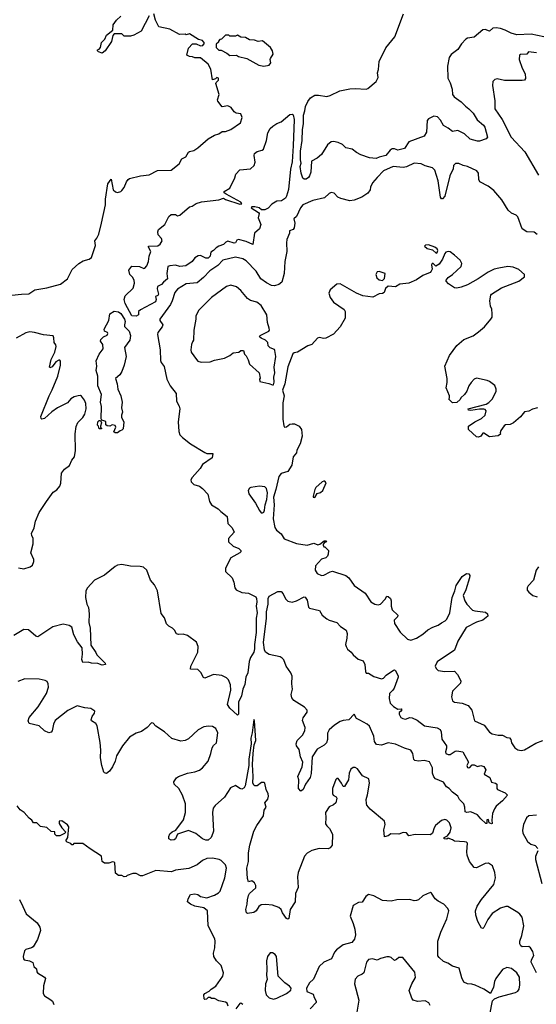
# Model space of a CAD drawing. Extents: x 2206940 to 2356632, y 511582 to 673215.
# Tile 65 of 228: x 2286187 to 2290925, y 565447 to 574471. Entities that reach past the tile are written whole.
import ezdxf

# ---------------------------------------------------------------- set-up
doc = ezdxf.new("R2010")
doc.units = 0

msp = doc.modelspace()

# ---------------------------------------------------------------- linework, layer by layer
at = {"layer": '0CON10XD'}
for points in [[(2286115, 571945.5), (2286203.4, 571956.6), (2286272.6, 571957.4), (2286325, 571995.7), (2286435, 572013.3), (2286562, 572048), (2286625.7, 572095), (2286669.7, 572180.3), (2286728.8, 572235), (2286768.7, 572261.3), (2286825, 572277.1), (2286845, 572290.6), (2286882.6, 572402.6), (2286877.5, 572445), (2286895, 572467.1), (2286912.4, 572505), (2286938.4, 572605), (2286973.9, 572773.9), (2286973, 572827), (2286994.4, 572965), (2287025, 573010), (2287045, 572912.5), (2287065, 572892.5), (2287085, 572886.7), (2287113.6, 572896.4), (2287125, 572906.7), (2287145, 572932), (2287167.8, 572985), (2287182.8, 573007.2), (2287195, 573014.2), (2287295, 573038.8), (2287375, 573050), (2287451.4, 573088.6), (2287577.7, 573092.3), (2287651.2, 573148.8), (2287673.8, 573195), (2287712, 573215), (2287735, 573256), (2287745, 573264), (2287785, 573272.5), (2287820, 573295), (2287915, 573380), (2287975, 573413.8), (2288015, 573426), (2288045, 573446.2), (2288075, 573446.7), (2288125, 573463.3), (2288212.5, 573525), (2288226.7, 573575), (2288215, 573607.5), (2288172.5, 573615), (2288155, 573626.7), (2288126.2, 573665), (2288095, 573680), (2288045, 573673.3), (2288003.8, 573725), (2288000, 573735), (2288017.5, 573785), (2287987.5, 573885), (2287990, 573895), (2288010, 573915), (2288010, 573935), (2287995, 573940), (2287981.7, 573928.3), (2287955, 573920), (2287941.7, 574018.3), (2287915, 574062.5), (2287845, 574120), (2287795, 574122.5), (2287771.7, 574131.7), (2287745, 574132.5), (2287720, 574145), (2287735, 574210), (2287771.7, 574248.3), (2287805, 574250), (2287845, 574232.5), (2287867, 574233), (2287882.5, 574255), (2287865, 574280), (2287828.3, 574288.3), (2287745, 574340), (2287715, 574332.5), (2287705, 574337.5), (2287653.6, 574333.6), (2287565, 574382.5), (2287463.9, 574403.9), (2287433.3, 574465), (2287417.5, 574525)], [(2290995, 574314.5), (2290878.7, 574338.7), (2290745, 574332.8), (2290695, 574347.1), (2290640, 574375), (2290595, 574390.9), (2290556.4, 574396.4), (2290525, 574391.8), (2290495, 574366.9), (2290455, 574379.4), (2290435, 574377.5), (2290355, 574311.5), (2290295, 574302.2), (2290278.3, 574291.7), (2290240, 574250), (2290205, 574197.5), (2290145, 574152), (2290125, 574123.8), (2290110, 574045), (2290113.8, 573935), (2290135, 573893.3), (2290153.1, 573835), (2290157.1, 573785), (2290172.6, 573762.6), (2290235, 573718.9), (2290275, 573676.9), (2290305.7, 573655), (2290345, 573614.2), (2290382.2, 573552.2), (2290440.6, 573505), (2290451.9, 573485), (2290476.2, 573395), (2290465, 573380), (2290405, 573357.5), (2290385, 573356.7), (2290316.7, 573375), (2290265.5, 573425.5), (2290205.8, 573455.8), (2290155, 573445.8), (2290115, 573478), (2290075, 573500), (2290045, 573550), (2290019.3, 573579.3), (2289985, 573588), (2289935, 573561.2), (2289925, 573547.5), (2289918.6, 573441.4), (2289895.6, 573404.4), (2289755, 573352.5), (2289715, 573290), (2289655, 573274.3), (2289625, 573286.7), (2289602.4, 573287.6), (2289585, 573275.8), (2289544, 573225), (2289485, 573211.9), (2289455, 573198.8), (2289395, 573205.8), (2289315, 573232.5), (2289275, 573254.3), (2289235.6, 573285.6), (2289176.6, 573296.6), (2289147.3, 573327.3), (2289108.8, 573345), (2289065, 573353.1), (2289045, 573350.4), (2289008.5, 573325), (2288956.2, 573233.8), (2288915, 573202.1), (2288864, 573175), (2288856.2, 573073.8), (2288845, 573040), (2288835, 573023.3), (2288815, 573008.8), (2288795, 573010), (2288785, 573017.5), (2288767.1, 573065), (2288760.3, 573125), (2288768.4, 573155), (2288761.8, 573185), (2288763.3, 573265), (2288779, 573365), (2288779.9, 573465), (2288790.8, 573515), (2288790.3, 573595), (2288803, 573635), (2288807, 573675), (2288829.1, 573720.9), (2288855, 573756), (2288895, 573777.5), (2288928.8, 573778.8), (2289005, 573767.5), (2289035, 573775.8), (2289121.7, 573818.3), (2289215, 573838), (2289265, 573841.2), (2289365, 573833.3), (2289380.7, 573839.3), (2289456.4, 573903.6), (2289475, 573940), (2289470, 573985), (2289478.8, 574015), (2289482.7, 574087.3), (2289545, 574213.3), (2289573.8, 574245), (2289627.1, 574315), (2289705.5, 574524.5)], [(2287375, 574507.5), (2287300, 574365), (2287235, 574327.5), (2287205, 574320), (2287145, 574320), (2287125, 574340), (2287055, 574340), (2287043, 574327), (2287028.3, 574271.7), (2286972.5, 574185), (2286945, 574162.5), (2286910, 574175), (2286900, 574185), (2286900, 574195), (2286915, 574200), (2286930, 574215), (2286937.5, 574262.5), (2286968.3, 574291.7), (2286985, 574327.5), (2287042.5, 574375), (2287043.3, 574425), (2287073.8, 574465), (2287115, 574502.5)], [(2288425, 574046), (2288475, 574053.8), (2288490, 574075), (2288483.3, 574105), (2288486.7, 574115), (2288512.5, 574155), (2288506.7, 574185), (2288486.4, 574216.4), (2288415, 574277.5), (2288375, 574270), (2288341.7, 574281.7), (2288295, 574287.5), (2288257, 574307), (2288215, 574310), (2288185, 574330), (2288165, 574320), (2288115, 574320), (2288105, 574330), (2288075, 574330), (2288038.3, 574291.7), (2288021.7, 574288.3), (2288010, 574275), (2288010, 574265), (2287990, 574245), (2287990, 574215), (2288012.5, 574192.5), (2288035, 574192.5), (2288087.5, 574165), (2288115, 574142.5), (2288175, 574146.2), (2288195, 574133.3), (2288270, 574115), (2288380, 574055), (2288425, 574046)], [(2290925, 574168.4), (2290854.4, 574175.6), (2290837.5, 574155), (2290778.3, 574151.7), (2290772, 574145), (2290768, 574105), (2290795, 574027.5), (2290823.3, 573975), (2290827, 573933), (2290815, 573917.5), (2290796.1, 573913.9), (2290703.6, 573913.6), (2290634.1, 573914.1), (2290565, 573928.8), (2290545, 573923.3), (2290526.7, 573905), (2290523.9, 573866.1), (2290545.8, 573725.8), (2290545.6, 573655), (2290612.5, 573555), (2290694.6, 573394.6), (2290818.9, 573258.9), (2290945.7, 573045)], [(2287255, 571754.4), (2287215, 571756.2), (2287155, 571871.2), (2287146.7, 571905), (2287155, 571940), (2287228.9, 572011.1), (2287241.4, 572055), (2287238, 572085), (2287222, 572112), (2287196.2, 572135), (2287187.5, 572175), (2287215, 572212.5), (2287285, 572208), (2287325, 572190), (2287335.9, 572194.1), (2287353.8, 572215), (2287370, 572255), (2287374.2, 572305), (2287388.8, 572345), (2287367.5, 572385), (2287370, 572395), (2287455, 572398.8), (2287475, 572413.3), (2287494, 572445), (2287488.8, 572465), (2287457.7, 572497.7), (2287454.3, 572525.7), (2287461.7, 572548.3), (2287517.5, 572595), (2287554.2, 572665.8), (2287577.5, 572685), (2287615, 572686), (2287635, 572672.5), (2287655, 572680), (2287743.9, 572756.1), (2287767.7, 572762.3), (2287805, 572786), (2287855, 572800), (2288015, 572818.6), (2288055, 572833.8), (2288075, 572822), (2288205, 572779.2), (2288225, 572783.3), (2288215, 572799.4), (2288081.3, 572871.3), (2288063.3, 572885), (2288063.3, 572895), (2288113, 572927), (2288159.1, 573020.9), (2288168, 573055), (2288205, 573094), (2288304.7, 573105.3), (2288337.5, 573135), (2288346.9, 573165), (2288337.5, 573225), (2288341.2, 573245), (2288365, 573263.8), (2288410, 573275), (2288422.5, 573285), (2288449.2, 573365), (2288463.3, 573435), (2288485, 573474), (2288508.8, 573495), (2288545, 573520), (2288585, 573535.6), (2288665, 573603.3), (2288685, 573604.5), (2288695, 573598.9), (2288704.7, 573555), (2288694.6, 573314.6), (2288685, 573168), (2288671.5, 573101.5), (2288653, 572915), (2288635, 572852), (2288625, 572836), (2288588, 572812), (2288545, 572808), (2288500.6, 572779.4), (2288465, 572742.9), (2288435, 572728.6), (2288405, 572728), (2288384, 572745), (2288345, 572756.1), (2288317.5, 572755), (2288310, 572745), (2288378.8, 572705), (2288382, 572695), (2288374.2, 572654.2), (2288398, 572595), (2288385.8, 572555), (2288341.2, 572515), (2288325, 572410), (2288265, 572438.8), (2288195, 572456.2), (2288180, 572450), (2288165, 572426.2), (2288155, 572423.3), (2288095, 572442), (2288077, 572433), (2288055, 572410), (2288013.8, 572396.2), (2287989.3, 572380.7), (2287965, 572354.2), (2287940.5, 572339.5), (2287936, 572324), (2287933.3, 572305), (2287915, 572284.5), (2287895, 572285.7), (2287845, 572308.6), (2287822.9, 572307.1), (2287792.3, 572287.7), (2287768.8, 572255), (2287710, 572215), (2287655, 572207.5), (2287615, 572220.8), (2287565, 572216.2), (2287545, 572207.5), (2287537.5, 572145), (2287542.5, 572095), (2287505, 572066.7), (2287487.5, 572045), (2287452, 572025), (2287447.5, 572005), (2287460, 571955), (2287455, 571943.3), (2287432.5, 571935), (2287439.2, 571905), (2287433.8, 571885), (2287295, 571812.5), (2287278, 571795), (2287276, 571765), (2287255, 571754.4)], [(2290932.7, 572502.7), (2290905, 572524), (2290836.6, 572526.6), (2290795, 572554), (2290754.2, 572665), (2290738.5, 572678.5), (2290696.9, 572696.9), (2290665.6, 572725), (2290608.7, 572818.7), (2290534.2, 572904.2), (2290484.5, 572945), (2290406.2, 572985), (2290397.2, 573005), (2290394.5, 573064.5), (2290378.8, 573085), (2290295, 573125.8), (2290255, 573134), (2290215, 573152), (2290185, 573151.2), (2290166.2, 573135), (2290161.2, 573105), (2290131.1, 573038.9), (2290087.2, 572852.8), (2290065, 572830), (2290055, 572830), (2290047.5, 572845), (2290025.2, 572995), (2289995, 573090.8), (2289972.9, 573112.9), (2289905, 573130), (2289870, 573150), (2289805, 573154.6), (2289735, 573123.4), (2289705, 573117.2), (2289610.8, 573125), (2289525, 573085.4), (2289466.1, 573023.9), (2289421.4, 572975), (2289404, 572935), (2289400, 572910), (2289379.7, 572880.3), (2289325, 572844), (2289254.3, 572815.7), (2289215, 572810), (2289131.2, 572831.2), (2289105, 572844), (2289069.7, 572879.7), (2289045, 572885.8), (2289025, 572879.2), (2288982.5, 572837.5), (2288875, 572812.2), (2288785, 572774.4), (2288762.1, 572745), (2288725, 572667.1), (2288702.5, 572645), (2288710, 572605), (2288705, 572562.5), (2288695, 572546.7), (2288662.5, 572535), (2288662.5, 572515), (2288638, 572455), (2288633.8, 572425), (2288637.1, 572345), (2288619.5, 572255), (2288611.5, 572145), (2288590, 572065), (2288565, 572042.5), (2288525, 572032.5), (2288495, 572034.5), (2288450.1, 572060.1), (2288397.8, 572095), (2288356.4, 572166.4), (2288265, 572262.1), (2288235, 572278.1), (2288165, 572293.7), (2288051.7, 572268.3), (2288005, 572217.8), (2287930.3, 572169.7), (2287871.8, 572108.2), (2287815, 572059.4), (2287715, 572050.3), (2287635, 572002.2), (2287608.8, 571971.2), (2287587.1, 571892.9), (2287570.9, 571859.1), (2287472.2, 571725), (2287472.6, 571712.6), (2287500, 571675), (2287494.3, 571655), (2287455.6, 571605), (2287451.5, 571585), (2287475.4, 571445), (2287478.5, 571348.5), (2287485, 571330), (2287513.8, 571293.8), (2287537.6, 571177.6), (2287567.5, 571115), (2287622.5, 571045), (2287624.2, 570975), (2287649.5, 570929.5), (2287656.2, 570905), (2287640, 570785), (2287646.3, 570696.3), (2287657.2, 570667.2), (2287680.6, 570640.6), (2287752.5, 570585), (2287885, 570503.8), (2287905, 570496.2), (2287960, 570495), (2287953.3, 570455), (2287865, 570394), (2287841.7, 570358.3), (2287768, 570275), (2287758, 570255), (2287760, 570235), (2287785, 570212.5), (2287835.4, 570195.4), (2287865, 570175.7), (2287912, 570122), (2287928.6, 570055), (2287946.2, 570025), (2288007.6, 569987.6), (2288032.9, 569962.9), (2288088.9, 569918.9), (2288095.7, 569855), (2288135.6, 569815), (2288153.8, 569775), (2288101.2, 569715), (2288101.2, 569685), (2288145.5, 569645.5), (2288196, 569625), (2288214, 569605), (2288213.8, 569595), (2288205, 569586.2), (2288125, 569537.5), (2288073.8, 569445), (2288076, 569415), (2288135.6, 569355), (2288150.6, 569315), (2288160, 569265), (2288174, 569245), (2288225, 569220.6), (2288286, 569216), (2288352.3, 569182.3), (2288359.5, 569165), (2288362.5, 569135), (2288357, 569095), (2288365.6, 569035), (2288357.1, 568985), (2288355.5, 568855), (2288340.1, 568745), (2288341.2, 568705), (2288334.9, 568675.1), (2288304.2, 568625), (2288290.3, 568589.7), (2288280.6, 568485), (2288262.5, 568445), (2288252, 568378), (2288233.5, 568335), (2288222.9, 568275), (2288194.4, 568215), (2288193.3, 568106.7), (2288185, 568097.5), (2288115, 568160.8), (2288091.9, 568195), (2288124.4, 568325.6), (2288121.9, 568375), (2288102.4, 568422.4), (2288085, 568440), (2288040.5, 568460.5), (2287965, 568468.8), (2287885, 568436.7), (2287872.7, 568442.7), (2287847.2, 568487.2), (2287821.2, 568515), (2287755, 568520), (2287758, 568545), (2287821.4, 568675), (2287824, 568725), (2287808.8, 568765), (2287725, 568826.9), (2287685, 568838), (2287645, 568836.7), (2287625, 568843.3), (2287607.5, 568875), (2287587.5, 568895), (2287555, 568911.2)], [(2290005, 572332.5), (2290015, 572337.5), (2290021.2, 572355), (2290015, 572370), (2289995, 572386.2), (2289935, 572408.8), (2289910, 572405), (2289900, 572395), (2289924.1, 572374.1), (2289972.3, 572362.3), (2290005, 572332.5)], [(2290935, 570913.8), (2290888.3, 570901.7), (2290855, 570883.3), (2290815, 570877.5), (2290779.5, 570830.5), (2290715, 570777.5), (2290685, 570760), (2290643.6, 570756.4), (2290630.7, 570749.3), (2290600, 570705), (2290593.3, 570685), (2290597, 570673), (2290575, 570657.5), (2290495, 570647.5), (2290445, 570682.5), (2290435, 570680), (2290415, 570652.5), (2290395, 570643.3), (2290375, 570647.5), (2290302.5, 570715), (2290302.5, 570745), (2290362.5, 570785), (2290422.5, 570815), (2290455, 570847.5), (2290463.8, 570885), (2290457, 570897), (2290445, 570902), (2290405, 570902), (2290325, 570888.8), (2290303, 570893), (2290300, 570905), (2290465, 570947.8), (2290488.3, 570961.7), (2290524.2, 570995.8), (2290556.2, 571065), (2290556.7, 571085), (2290545, 571117.5), (2290494.2, 571154.2), (2290475, 571163.8), (2290375, 571186.7), (2290355, 571177.5), (2290326.7, 571145), (2290306.7, 571115), (2290287.5, 571067.5), (2290267.5, 571035), (2290233.6, 571006.4), (2290225, 570990), (2290197, 570963), (2290155, 570960), (2290121.7, 570991.7), (2290130, 571005), (2290130, 571025), (2290097, 571097), (2290106.7, 571145), (2290106.4, 571183.6), (2290086.7, 571295), (2290127.7, 571392.3), (2290196.7, 571485), (2290260.3, 571539.7), (2290345, 571572), (2290395, 571610), (2290448.8, 571655), (2290508.8, 571725), (2290518.8, 571745), (2290521.2, 571775), (2290516.4, 571816.4), (2290503.3, 571845), (2290498.8, 571895), (2290506.7, 571945), (2290513.3, 571955), (2290605.8, 572014.2), (2290765, 572074), (2290816.1, 572113.9), (2290816.7, 572136.7), (2290765, 572180), (2290712.3, 572202.3), (2290665, 572210), (2290582.5, 572195), (2290536.8, 572183.2), (2290482.6, 572157.4), (2290391.2, 572095), (2290295, 572040), (2290235, 572018.8), (2290195, 572010), (2290175, 572012.5), (2290120.7, 572050.7), (2290097.5, 572075), (2290097.5, 572085), (2290115, 572107.5), (2290157.5, 572135), (2290235, 572207.5), (2290241.2, 572235), (2290225.9, 572265.9), (2290175, 572313.3), (2290135, 572343.3), (2290115, 572346.7), (2290095, 572338.8), (2290085, 572326.7), (2290063.3, 572275), (2290035, 572230), (2290002.5, 572212.5), (2289980, 572235), (2289970, 572235), (2289962.5, 572225), (2289970, 572185), (2289960, 572165), (2289950, 572155), (2289885, 572126.7), (2289825, 572086.7), (2289755, 572056.7), (2289673.6, 572046.4), (2289635, 572022.5), (2289565, 572030), (2289541.7, 572008.3), (2289528.3, 571971.7), (2289515, 571960), (2289485, 571957.5), (2289425, 571927.5), (2289335, 571941.2), (2289276.7, 571963.3), (2289125, 572050), (2289095, 572046.7), (2289033.9, 571996.1), (2289023.3, 571965), (2289033.3, 571925), (2289065, 571881.2), (2289163.6, 571813.6), (2289173.3, 571795), (2289172.5, 571735), (2289126.7, 571655), (2289065, 571590), (2288995, 571553.3), (2288975, 571550), (2288935, 571556.7), (2288919.3, 571550.7), (2288866.1, 571493.9), (2288829.3, 571480.7), (2288735, 571422.5), (2288705, 571417.5), (2288691.7, 571408.3), (2288645, 571290), (2288619, 571135), (2288597.3, 571075), (2288612.3, 571025), (2288600.9, 570960.9), (2288600.2, 570809.8), (2288608.3, 570748.3), (2288615, 570737.5), (2288635, 570740), (2288665, 570762.5), (2288685, 570766.7), (2288707, 570767), (2288750, 570745), (2288772.5, 570715), (2288776.2, 570655), (2288760, 570585), (2288728.8, 570525), (2288725, 570502.5), (2288693.8, 570465), (2288682.7, 570387.3), (2288645, 570331.2), (2288585, 570311.2), (2288562.9, 570285), (2288537.5, 570165), (2288515.5, 570095), (2288520.2, 570025), (2288511.3, 569895), (2288527, 569817), (2288542.2, 569792.2), (2288585, 569760), (2288613.7, 569713.7), (2288725, 569669.4), (2288824.1, 569655.9), (2288883.6, 569673.6), (2288920.7, 569659.3), (2288940, 569665), (2288980, 569695), (2288996.2, 569696.2), (2289000, 569685), (2288981.7, 569678.3), (2288970, 569665), (2288970, 569655), (2288975, 569640), (2288985, 569640), (2289020, 569605), (2289017, 569573), (2289010, 569555), (2288995, 569540), (2288955, 569527.5), (2288898.8, 569465), (2288896, 569426), (2288916.2, 569395), (2288955, 569375.8), (2288975, 569379.2), (2289035, 569411.2), (2289055, 569415.8), (2289177.9, 569377.9), (2289205.5, 569355.5), (2289255.6, 569285.6), (2289355.7, 569215.7), (2289406.8, 569136.8), (2289445, 569115.7), (2289475, 569109.2), (2289495.4, 569114.6), (2289539.6, 569160.4), (2289555, 569186.2), (2289567.5, 569185), (2289586.6, 569166.6), (2289594.3, 569145), (2289594.5, 569095), (2289601.7, 569061.7), (2289656, 569015), (2289651.7, 568998.3), (2289621.4, 568968.6), (2289625, 568937.5), (2289677.6, 568857.6), (2289745, 568794.4), (2289775, 568785.7), (2289826.4, 568803.6), (2289885, 568840.9), (2289930.1, 568879.9), (2289975, 568904.5), (2290025, 568920.9), (2290055, 568944.5), (2290089.6, 568960.4), (2290104.1, 568975.9), (2290131.6, 569035), (2290153.1, 569175), (2290178.9, 569235), (2290189.4, 569285), (2290245, 569366.7), (2290285, 569396.2), (2290305, 569392.5), (2290315.9, 569375.9), (2290311.2, 569355), (2290279.2, 569245), (2290254.3, 569195), (2290268.8, 569145), (2290286.2, 569115), (2290340.3, 569060.3), (2290362.2, 569052.2), (2290460, 569040), (2290477.5, 569025), (2290481.2, 569005), (2290435, 568967.5), (2290375, 568950.6), (2290280.3, 568899.7), (2290205, 568774), (2290175, 568694), (2290014.3, 568585.7), (2289998.8, 568545), (2290005, 568523.3), (2290025, 568506.2), (2290085, 568498), (2290175, 568498.8), (2290200.7, 568470.7), (2290231.7, 568411.7), (2290229.3, 568390.7), (2290155, 568317.5), (2290146, 568265), (2290155, 568228.8), (2290175, 568215.8), (2290245, 568206.5), (2290300, 568185), (2290332.1, 568142.1), (2290357.5, 568045), (2290446.8, 568006.8), (2290495, 567942), (2290520, 567925), (2290575, 567912.9), (2290614.1, 567914.1), (2290655, 567892.5), (2290678.3, 567888.3), (2290690, 567875), (2290696.7, 567845), (2290708.8, 567825), (2290728.8, 567798.8), (2290755, 567780), (2290785, 567772), (2290815, 567778.8), (2290920.3, 567839.7), (2290985, 567864)], [(2289515, 572080), (2289531.7, 572098.3), (2289537.5, 572145), (2289485, 572163.3), (2289465, 572160), (2289453.3, 572135), (2289462.5, 572105), (2289485, 572087.5), (2289515, 572080)], [(2288505, 571123.3), (2288515, 571125.8), (2288521.2, 571148.8), (2288519.2, 571195), (2288525.7, 571235), (2288520.3, 571285), (2288536.5, 571385), (2288528.6, 571438.6), (2288525, 571447.5), (2288483.9, 571463.9), (2288465, 571482.5), (2288461.7, 571511.7), (2288440, 571535), (2288401.7, 571551.7), (2288387.5, 571565), (2288392.5, 571575), (2288472.5, 571615), (2288476.7, 571625), (2288476.2, 571645), (2288458.8, 571695), (2288453.8, 571765), (2288401.2, 571851.2), (2288361.2, 571881.2), (2288305, 571898.1), (2288275.5, 571915.5), (2288215, 571990), (2288175, 572022), (2288125, 572038), (2288085, 572026), (2287946.7, 571925), (2287826.7, 571805), (2287803.8, 571755), (2287803.8, 571725), (2287784, 571625), (2287781.2, 571535), (2287773, 571517), (2287763.8, 571495), (2287756.7, 571445), (2287760, 571425), (2287807.5, 571355), (2287821.7, 571341.7), (2287851.7, 571331.7), (2287935, 571334), (2287975, 571350), (2288065, 571368.8), (2288115, 571393.3), (2288145, 571416.7), (2288197, 571423), (2288215, 571440), (2288238.3, 571438.3), (2288250, 571405), (2288265, 571390), (2288283.6, 571353.6), (2288294.2, 571314.2), (2288383.6, 571233.6), (2288392.5, 571185), (2288387.5, 571175), (2288390, 571155), (2288472.7, 571137.3), (2288505, 571123.3)], [(2287063, 570683), (2287050, 570695), (2287070, 570735), (2287063, 570753), (2287035, 570757.5), (2287013, 570747), (2286988.3, 570748.3), (2286978.3, 570758.3), (2286978.3, 570788.3), (2286941.7, 570801.7), (2286933.3, 570813.3), (2286936.2, 570925), (2286930, 570965), (2286936.7, 571035), (2286903.3, 571115), (2286903.9, 571203.9), (2286890, 571255), (2286896.2, 571295), (2286889.2, 571345), (2286916.2, 571405), (2286954, 571455), (2286950, 571495), (2286930, 571525), (2286930.5, 571539.5), (2286955, 571563.8), (2286989.3, 571580.7), (2286996.4, 571593.6), (2286993, 571603), (2286965, 571617.5), (2286961.2, 571635), (2287005.9, 571714.1), (2287014, 571775), (2287055, 571800), (2287095, 571792), (2287115, 571778.8), (2287150, 571725), (2287154.4, 571705), (2287147.1, 571675), (2287149.5, 571659.5), (2287191.2, 571615), (2287204.2, 571575), (2287198.8, 571535), (2287150, 571465), (2287163.8, 571385), (2287146.2, 571305), (2287124.1, 571245.9), (2287106.2, 571215), (2287066.7, 571183.3), (2287082.7, 571132.7), (2287088, 571085), (2287113.8, 571025), (2287125.8, 570965), (2287122.5, 570915), (2287130, 570875), (2287120, 570845), (2287122.5, 570825), (2287141.2, 570785), (2287137.7, 570722.3), (2287125, 570707.5), (2287107.5, 570702.5), (2287085, 570683.3), (2287063, 570683)], [(2286177.7, 569447.7), (2286225, 569439.2), (2286285, 569456.7), (2286305, 569472.5), (2286316.2, 569505), (2286316.2, 569525), (2286291.2, 569585), (2286311.7, 569668.3), (2286312.5, 569715), (2286297.5, 569745), (2286297, 569763), (2286321.2, 569815), (2286332, 569875), (2286366, 569955), (2286432.5, 570055), (2286495, 570140), (2286526.9, 570163.1), (2286555.5, 570194.5), (2286565.6, 570224.4), (2286570, 570315), (2286597.3, 570352.7), (2286643.3, 570385), (2286665, 570432.5), (2286690, 570465), (2286698.6, 570521.4), (2286695.9, 570675), (2286706, 570744), (2286720.3, 570779.7), (2286765, 570824.5), (2286784.5, 570855), (2286798.5, 570905), (2286795, 570952.5), (2286782.6, 570982.6), (2286755, 571020), (2286745, 571025.7), (2286722.5, 571025), (2286686.7, 571015), (2286655, 570997.1), (2286625, 570958), (2286535, 570914.3), (2286481.7, 570878.3), (2286415.3, 570814.7), (2286390.5, 570810.5), (2286383.3, 570815), (2286381.2, 570835), (2286456.4, 571023.7), (2286485, 571078.8), (2286536, 571205), (2286562.5, 571305), (2286561.7, 571341.7), (2286555, 571350), (2286545, 571350), (2286520, 571335), (2286485, 571290), (2286465, 571280), (2286460, 571285), (2286477.1, 571355), (2286511.1, 571425), (2286522.5, 571475), (2286520, 571490), (2286502.2, 571512.2), (2286500.8, 571555), (2286493.9, 571573.9), (2286406.2, 571583.8), (2286324.7, 571604.7), (2286280.9, 571609.1), (2286245, 571602.1), (2286155, 571552.7)], [(2286935, 570720), (2286915, 570720), (2286910, 570745), (2286900, 570755), (2286903.1, 570785), (2286915, 570796.7), (2286927.5, 570797.5), (2286937, 570777), (2286930, 570745), (2286930, 570735), (2286940, 570725), (2286935, 570720)], [(2288415, 569950), (2288425, 569956), (2288433.3, 569975), (2288439.1, 570025), (2288454.3, 570075), (2288459, 570135), (2288450.4, 570175), (2288435, 570190), (2288385, 570196), (2288306.7, 570183.3), (2288293.6, 570176.4), (2288282.5, 570155), (2288290, 570125), (2288348.8, 570038.8), (2288385, 569973.3), (2288402.7, 569952.7), (2288415, 569950)], [(2288895, 570092.5), (2288915, 570130), (2288945, 570137.5), (2288967.5, 570155), (2288997.5, 570225), (2288985, 570240), (2288975, 570242.5), (2288960, 570235), (2288903.3, 570185), (2288893.3, 570165), (2288880, 570105), (2288880, 570095), (2288895, 570092.5)], [(2287555, 568911.2), (2287534.4, 568934.4), (2287515, 568990), (2287485, 569027.5), (2287450.8, 569235), (2287425, 569292), (2287386.9, 569335), (2287353.3, 569425), (2287322.7, 569452.7), (2287290.9, 569460.9), (2287205, 569461.2), (2287125, 569476.8), (2287085, 569470.5), (2287061.7, 569458.3), (2286965, 569378.6), (2286875, 569332.9), (2286810, 569265), (2286794.4, 569235.6), (2286790.5, 569175), (2286803.3, 569115), (2286817.1, 569085), (2286824.4, 569025), (2286820, 568945), (2286833.3, 568895), (2286839.2, 568739.2), (2286885, 568670), (2286895, 568650.8), (2286972.5, 568575), (2286975, 568562.5), (2286945, 568554.3), (2286905, 568569.2), (2286845, 568574.3), (2286815, 568584), (2286765, 568580), (2286756.4, 568606.4), (2286764.2, 568655), (2286760, 568715), (2286718.4, 568768.4), (2286682.6, 568832.6), (2286665, 568903.3), (2286639.7, 568919.7), (2286585, 568931.9), (2286492, 568908), (2286355, 568815.7), (2286335, 568822), (2286268.8, 568878.8), (2286225, 568883.3), (2286135, 568826.2)], [(2290944.2, 569455.8), (2290924.2, 569425.8), (2290898.8, 569335), (2290848.8, 569281.2), (2290842, 569265), (2290842.3, 569242.3), (2290855, 569223.3), (2290893.2, 569193.2), (2290933, 569183)], [(2290515, 567100), (2290491.7, 567111.7), (2290485, 567140), (2290471.7, 567138.3), (2290470, 567105), (2290463, 567103), (2290415, 567146.7), (2290385, 567183.3), (2290325, 567210), (2290286.4, 567206.4), (2290272.3, 567212.3), (2290270, 567255), (2290260.8, 567285), (2290220, 567325), (2290204.4, 567354.4), (2290155, 567390), (2290125.8, 567425.8), (2290100.5, 567440.5), (2290075, 567483.3), (2290000.8, 567515), (2289985, 567530.6), (2289972.9, 567565), (2289972.5, 567615), (2289945, 567670.6), (2289895, 567681.9), (2289845, 567676.4), (2289812.1, 567682.1), (2289802.1, 567692.1), (2289792.5, 567745), (2289773.3, 567775), (2289715, 567793.5), (2289635, 567831.8), (2289565, 567844.7), (2289505, 567822.1), (2289457.8, 567827.8), (2289441.1, 567855), (2289434.3, 567905), (2289394.2, 567995), (2289375, 568016), (2289305, 568052), (2289275.8, 568065.8), (2289255, 568106.7), (2289206.7, 568055), (2289155, 568048.9), (2289125, 568038.5), (2289073.3, 568006.7), (2289026.1, 567963.9), (2289009.4, 567930.6), (2289010.7, 567875), (2289000, 567845), (2288978.2, 567821.8), (2288914.7, 567785.3), (2288869.4, 567715), (2288858.8, 567561.2), (2288851.2, 567525), (2288809.5, 567465), (2288785.5, 567414.5), (2288765, 567400), (2288744, 567425), (2288748, 567505), (2288736.7, 567535), (2288777.9, 567625), (2288782.7, 567665), (2288761.5, 567715), (2288751.4, 567781.4), (2288725.7, 567815), (2288721.5, 567835), (2288733.1, 567865), (2288781.4, 567915), (2288800.8, 567955), (2288803.8, 567985), (2288781.7, 568048.3), (2288787.6, 568072.4), (2288824, 568125), (2288824.1, 568144.1), (2288800.3, 568170.3), (2288700.7, 568230.7), (2288682.5, 568255), (2288677.5, 568285), (2288690, 568335), (2288683.2, 568385), (2288684.6, 568455), (2288674.7, 568484.7), (2288631.8, 568545), (2288608.5, 568605), (2288595, 568620.9), (2288575, 568630.7), (2288475, 568652.1), (2288442.9, 568672.9), (2288431.9, 568695), (2288424, 568764), (2288450.6, 568985), (2288451.7, 569045), (2288466.3, 569115), (2288464.8, 569165), (2288475, 569188.6), (2288555, 569229.2), (2288585, 569231.2), (2288605, 569208.8), (2288623.6, 569163.6), (2288645, 569142), (2288685, 569134), (2288725, 569144), (2288795, 569181.2), (2288805, 569178.8), (2288822.1, 569152.1), (2288835, 569087.5), (2288845, 569076.2), (2288936.6, 569056.6), (2288960, 569015), (2289005, 568979.2), (2289026.8, 568966.8), (2289095, 568947.1), (2289130.5, 568910.5), (2289182, 568875), (2289189.2, 568845), (2289187.7, 568802.3), (2289173.8, 568745), (2289180, 568725), (2289192.3, 568702.3), (2289225.9, 568675.9), (2289245, 568648.8), (2289291.7, 568611.7), (2289336.7, 568595), (2289352.3, 568562.3), (2289357, 568497), (2289365, 568482.5), (2289385, 568482.5), (2289435, 568451.2), (2289505, 568430), (2289525, 568437.5), (2289547.5, 568465), (2289615, 568510), (2289625, 568512.5), (2289632.5, 568505), (2289657.5, 568455), (2289656.7, 568445), (2289622.5, 568345), (2289610, 568325), (2289577.5, 568295), (2289575, 568250), (2289585, 568206.7), (2289615.7, 568175.7), (2289655, 568152.5), (2289686.4, 568156.4), (2289692.5, 568145), (2289678.3, 568131.7), (2289668.3, 568121.7), (2289667.5, 568105), (2289683.8, 568075), (2289700, 568065), (2289725, 568060.6), (2289765, 568074.2), (2289785, 568072.5), (2289830.9, 568050.9), (2289899.7, 567999.7), (2290015, 567980), (2290043.3, 567965), (2290053.8, 567945), (2290057.1, 567877.1), (2290100, 567815), (2290101.2, 567795), (2290091.7, 567761.7), (2290094.3, 567744.3), (2290115, 567736), (2290135, 567737.5), (2290181.9, 567768.1), (2290195, 567770.8), (2290250.7, 567760.7), (2290303.3, 567665), (2290286.7, 567635), (2290295, 567617.5), (2290305, 567613.3), (2290315, 567617.5), (2290337, 567643), (2290355, 567641.2), (2290385, 567626.2), (2290415, 567636.9), (2290445, 567626.7), (2290460.8, 567595), (2290447.5, 567555), (2290497.5, 567525), (2290513.6, 567483.6), (2290550, 567475), (2290562.5, 567465), (2290562.5, 567425), (2290570, 567415), (2290640, 567385), (2290660, 567365), (2290615, 567312.5), (2290556.1, 567263.9), (2290540.3, 567239.7), (2290523.6, 567196.4), (2290516.7, 567135), (2290520, 567105), (2290515, 567100)], [(2290927, 565737), (2290878.1, 565835), (2290880, 565855), (2290900.8, 565895), (2290892.7, 565932.7), (2290871.2, 565965), (2290855, 565976), (2290795, 565974.4), (2290783, 565983), (2290772.8, 566002.8), (2290772.7, 566025), (2290792.7, 566077.3), (2290808.8, 566165), (2290796.4, 566245), (2290775, 566274.5), (2290755, 566290), (2290665, 566343.8), (2290645, 566344), (2290595, 566327.8), (2290521.3, 566278.7), (2290480.5, 566225), (2290445, 566150), (2290435, 566142), (2290421.2, 566145), (2290387.6, 566207.6), (2290369.6, 566265), (2290367.7, 566305), (2290383.5, 566346.5), (2290422.9, 566407.1), (2290535, 566544.2), (2290550.8, 566605), (2290545.8, 566655), (2290522.7, 566715), (2290485, 566740), (2290455, 566736.4), (2290375, 566696.7), (2290355, 566702.5), (2290313.6, 566755), (2290290.3, 566815), (2290287.1, 566845), (2290293.8, 566925), (2290284.2, 566934.2), (2290267, 566937), (2290175, 566941.2), (2290156.1, 566956.1), (2290115, 566970), (2290105, 566960), (2290080, 566965), (2290080, 566975), (2290109.3, 566990.7), (2290135.4, 567024.6), (2290145.5, 567065), (2290129.3, 567109.3), (2290105, 567133.8), (2290085, 567140), (2290055, 567131.4), (2290001.4, 567085), (2289988.6, 567065), (2289974, 567016), (2289955, 567000), (2289815, 567002), (2289755, 566990), (2289735, 567017.5), (2289705, 567022.5), (2289665, 567007.5), (2289590.7, 567009.3), (2289565, 566992.5), (2289531.7, 566981.7), (2289526.7, 567045), (2289538, 567095), (2289531.2, 567125), (2289400, 567235), (2289372, 567272), (2289367.3, 567287.3), (2289363.3, 567325), (2289375.9, 567365.9), (2289394, 567475), (2289387.5, 567515), (2289332.1, 567542.1), (2289285, 567606.7), (2289265, 567616.2), (2289245, 567616.2), (2289225, 567602), (2289207.8, 567565), (2289201.1, 567505), (2289165, 567442.5), (2289153.6, 567443.6), (2289138.8, 567475), (2289106.7, 567516.7), (2289095, 567517.5), (2289085, 567507.5), (2289056.2, 567425), (2289055, 567380), (2289062.5, 567365), (2289089.3, 567349.3), (2289096.7, 567335), (2289086.2, 567295), (2289065, 567276.7), (2289025, 567256.7), (2288990.8, 567205), (2288995.8, 567155), (2288992.7, 567102.7), (2289002.7, 567082.7), (2289027.3, 567057.3), (2289055.8, 567005), (2289052.5, 566905), (2289035, 566881.2), (2289015, 566873.3), (2288935, 566876.2), (2288865, 566856.7), (2288825, 566832.5), (2288800, 566805), (2288740, 566655), (2288735.7, 566615), (2288742.1, 566517.9), (2288717.9, 566462.1), (2288714.3, 566385), (2288666.2, 566315), (2288656.7, 566235), (2288645, 566227.5), (2288635, 566232.5), (2288596, 566285), (2288585, 566316.7), (2288564.2, 566334.2), (2288505, 566354.4), (2288442.4, 566362.4), (2288402.4, 566357.6), (2288379.2, 566345), (2288356.2, 566303.8), (2288335, 566288.6), (2288275, 566278), (2288266.9, 566286.9), (2288260.9, 566315), (2288274.7, 566365), (2288275.5, 566405.5), (2288285, 566444), (2288295, 566461.4), (2288352.5, 566515), (2288352.5, 566535), (2288339.3, 566559.3), (2288315, 566577.5), (2288285, 566570), (2288275, 566600), (2288270.4, 566695), (2288285.8, 566755), (2288286, 566835), (2288297.5, 566905), (2288335.5, 567035), (2288362.7, 567087.3), (2288422.5, 567175), (2288430, 567225), (2288446.9, 567255), (2288434.2, 567295), (2288463.2, 567326.8), (2288469.4, 567355), (2288467.3, 567377.3), (2288447.5, 567415), (2288434.1, 567474.1), (2288425, 567480), (2288405, 567478.6), (2288365, 567448.8), (2288345, 567448), (2288334.7, 567454.7), (2288326, 567476), (2288327, 567535), (2288321, 567645), (2288327.9, 567745), (2288337.1, 567825), (2288353.3, 567865), (2288340.8, 568045), (2288335, 568056.7), (2288320.5, 567935), (2288305.8, 567885), (2288310.2, 567835), (2288288.3, 567695), (2288288.7, 567635), (2288255, 567450), (2288245, 567431.2), (2288225, 567420), (2288205.8, 567425.8), (2288165, 567453.3), (2288119.5, 567430.5), (2288066, 567345), (2287979.8, 567270.2), (2287963.1, 567245), (2287954.4, 567205), (2287961.2, 567088.8), (2287964.4, 567035), (2287959.4, 567015), (2287941.9, 566975), (2287915, 566951.5), (2287895, 566951.8), (2287865, 566964.5), (2287803.3, 567013.3), (2287735, 567040.5), (2287634.3, 567005.7), (2287617.1, 566965), (2287605, 566954), (2287575, 566951.2), (2287553.8, 566965), (2287554.3, 566985), (2287565, 567010), (2287585, 567029.4), (2287618.2, 567041.8), (2287691.1, 567138.9), (2287706.9, 567205), (2287707.1, 567285), (2287679.5, 567365), (2287648, 567425), (2287603.8, 567465), (2287600, 567485), (2287626.6, 567523.4), (2287644.6, 567535.4), (2287725, 567564.3), (2287795, 567577.5), (2287835, 567594), (2287863.8, 567615), (2287916, 567675), (2287941.4, 567745), (2287951.7, 567798.3), (2287965, 567818.8), (2287991.2, 567845), (2288004, 567935), (2287986, 567975), (2287955, 567992.5), (2287917.3, 567997.3), (2287875, 567989.2), (2287825, 567962), (2287735, 567880), (2287705, 567864), (2287665, 567858), (2287583, 567883), (2287514.1, 567944.1), (2287436.7, 567995), (2287412.3, 568022.3), (2287395, 568026.2), (2287355, 567984.2), (2287305, 567948), (2287255, 567932), (2287195, 567896), (2287128.8, 567815), (2287076.2, 567725), (2287063.9, 567676.1), (2287038.8, 567625), (2287010, 567585), (2286985, 567563.3), (2286965, 567568), (2286960, 567575), (2286939.3, 567635), (2286929.7, 567705), (2286931.9, 567775), (2286925.9, 567845.9), (2286899.4, 567999.4), (2286885, 568020.8), (2286846.2, 568045), (2286842.5, 568055), (2286852.5, 568085), (2286873.8, 568115), (2286876.2, 568135), (2286839.2, 568159.2), (2286783.9, 568163.9), (2286715, 568183.8), (2286629.1, 568140.9), (2286512.6, 568047.4), (2286497.1, 568015), (2286485.6, 567954.4), (2286475, 567942), (2286455.6, 567934.4), (2286415, 567953.5), (2286365, 567999.5), (2286275, 568022), (2286264, 568045), (2286275, 568076.7), (2286355.4, 568174.6), (2286434.2, 568295), (2286450.8, 568355), (2286450, 568385), (2286440, 568405), (2286422.5, 568415), (2286365, 568425.8), (2286235, 568430), (2286169.2, 568405)], [(2288100.2, 565430.2), (2288088.7, 565458.7), (2288075, 565467.3), (2288015, 565480), (2287975, 565500), (2287945, 565500), (2287935, 565510), (2287915, 565510), (2287900, 565495), (2287885, 565490), (2287878.3, 565498.3), (2287877.5, 565535), (2287885, 565547.5), (2287923.6, 565566.4), (2287942.7, 565587.3), (2287987, 565613), (2288051.2, 565705), (2288056, 565735), (2288035, 565802.5), (2287991.2, 565845), (2287966.2, 565885), (2287964, 565915), (2287977.5, 565965), (2287981.4, 566025), (2287976.3, 566046.3), (2287915.5, 566165), (2287910, 566305), (2287875, 566330), (2287795, 566346.7), (2287752.5, 566365), (2287727.5, 566385), (2287732.5, 566415), (2287755, 566452.5), (2287795, 566461.2), (2287820, 566455), (2287846.1, 566436.1), (2287905, 566423.8), (2287975, 566448), (2288010.3, 566469.7), (2288024.4, 566485.6), (2288068.9, 566605), (2288084.2, 566695), (2288074.3, 566724.3), (2288036, 566765), (2288016.7, 566775), (2287955, 566786.7), (2287905, 566784.2), (2287864.5, 566765.5), (2287814.2, 566725.8), (2287737.3, 566692.7), (2287615, 566676.7), (2287578.3, 566661.7), (2287436.1, 566673.9), (2287315, 566624), (2287295, 566623.8), (2287255, 566646.2), (2287225, 566646.7), (2287173.8, 566626.2), (2287165, 566617.5), (2287147, 566617), (2287125, 566627.5), (2287095, 566626.7), (2287065, 566650), (2287060, 566745), (2287055, 566750), (2287038.3, 566751.7), (2287005, 566740), (2286965, 566740), (2286942.5, 566755), (2286936.4, 566806.4), (2286833.3, 566873.3), (2286765, 566920), (2286685, 566920), (2286675, 566910), (2286665, 566910), (2286655, 566920), (2286621.7, 566931.7), (2286610, 566945), (2286630, 566975), (2286636.7, 567075), (2286625, 567092.5), (2286575, 567127.5), (2286550, 567125), (2286550, 567105), (2286572.5, 567065), (2286610, 567025), (2286598.3, 567011.7), (2286555, 566990), (2286525, 566990), (2286510, 567005), (2286508.3, 567028.3), (2286475, 567030), (2286437, 567067), (2286378.3, 567078.3), (2286345, 567110), (2286315, 567110), (2286300, 567135), (2286273.3, 567153.3), (2286230, 567205), (2286190.7, 567230.7), (2286165, 567267.5)], [(2290925, 567180), (2290857.5, 567175), (2290835, 567156), (2290805.8, 567095), (2290797.7, 567042.3), (2290801.9, 567015), (2290845, 566940), (2290875, 566915.7), (2290915, 566901.5), (2290937.5, 566875)], [(2290939.5, 566855), (2290917.8, 566802.2), (2290916.7, 566775), (2290975, 566553.3)], [(2286186.5, 566406.5), (2286216.7, 566343.3), (2286245.7, 566275.7), (2286348, 566195), (2286370.8, 566155), (2286379.2, 566125), (2286350.3, 566039.7), (2286312.5, 565975), (2286296.4, 565963.6), (2286245, 565950), (2286231.7, 565938.3), (2286220, 565885), (2286223, 565863), (2286230, 565855), (2286276.4, 565846.4), (2286309.3, 565829.3), (2286317.5, 565795), (2286341.7, 565771.7), (2286343.3, 565745), (2286350, 565735), (2286415, 565696.7), (2286423.3, 565685), (2286404.4, 565615.6), (2286402.5, 565545), (2286414.5, 565524.5), (2286465, 565495.7), (2286488, 565475), (2286501.2, 565445)], [(2290498.6, 565355), (2290522.3, 565477.7), (2290541.4, 565498.6), (2290585, 565516.7), (2290735, 565556), (2290755, 565566.2), (2290768, 565585), (2290774.3, 565625), (2290771.9, 565695), (2290747.5, 565735), (2290697.5, 565775), (2290655, 565786), (2290615, 565766.2), (2290555, 565684), (2290542.7, 565655), (2290533.3, 565605), (2290505, 565547.5), (2290444.6, 565584.6), (2290365, 565621.5), (2290335, 565631.5), (2290292.5, 565635), (2290260.5, 565650.5), (2290241.2, 565691.2), (2290218.3, 565778.3), (2290155, 565798), (2290112.5, 565825), (2290075, 565840), (2290034, 565875), (2290022.7, 565892.7), (2290020.8, 566025), (2290050.2, 566109.8), (2290105, 566230), (2290122, 566305), (2290113.8, 566325), (2290077.5, 566365), (2290025, 566391.9), (2289998, 566415), (2289965, 566466.7), (2289955, 566473.3), (2289925, 566460), (2289885, 566440), (2289845.7, 566404.3), (2289825, 566399.2), (2289805, 566396.2), (2289765, 566408.8), (2289645, 566404.2), (2289595, 566392.5), (2289515, 566398), (2289435, 566440), (2289385, 566452.5), (2289362.5, 566435), (2289327.3, 566382.7), (2289295, 566378.8), (2289246.1, 566353.9), (2289218.8, 566255), (2289246.4, 566186.4), (2289259.5, 566135), (2289266.5, 566085), (2289258.2, 566045), (2289232.9, 566015), (2289155, 565992.5), (2289092.7, 565947.3), (2289073.1, 565925), (2289046, 565865), (2288975, 565832.5), (2288935, 565793.8), (2288881.2, 565678.8), (2288843.8, 565645), (2288817.5, 565595), (2288820, 565565), (2288879.3, 565539.3), (2288888.3, 565508.3), (2288907.5, 565475), (2288906.7, 565465), (2288852, 565405)], [(2288515, 565495.8), (2288545, 565502.9), (2288633, 565547), (2288673, 565577), (2288677.5, 565595), (2288662.5, 565615), (2288620, 565645), (2288558.8, 565705), (2288542.5, 565885), (2288530, 565905), (2288505, 565917.5), (2288485, 565917.5), (2288461.2, 565885), (2288450.8, 565845), (2288454, 565765), (2288449.2, 565715), (2288455.8, 565675), (2288441.4, 565635), (2288438, 565575), (2288448, 565535), (2288475, 565506), (2288515, 565495.8)], [(2289950.6, 565435), (2289939.7, 565459.7), (2289905, 565478.1), (2289835, 565472.5), (2289795, 565486.7), (2289782, 565505), (2289760, 565575), (2289783.7, 565636.3), (2289817, 565693), (2289811.2, 565741.2), (2289700, 565875), (2289665, 565877.5), (2289643.6, 565856.4), (2289625, 565850), (2289595, 565876.7), (2289576.4, 565883.6), (2289555, 565883.3), (2289495, 565866.2), (2289465, 565851.2), (2289423.6, 565863.6), (2289385, 565856.7), (2289368.8, 565835), (2289344, 565736), (2289327.7, 565722.3), (2289287.5, 565705), (2289265, 565677.5), (2289256.2, 565635), (2289297.5, 565485), (2289278.6, 565375)], [(2288235, 565446.7), (2288215, 565456.9), (2288205, 565455.6), (2288170.5, 565405)]]:
    msp.add_lwpolyline(points, dxfattribs=at)

doc.saveas('drawing.dxf')
